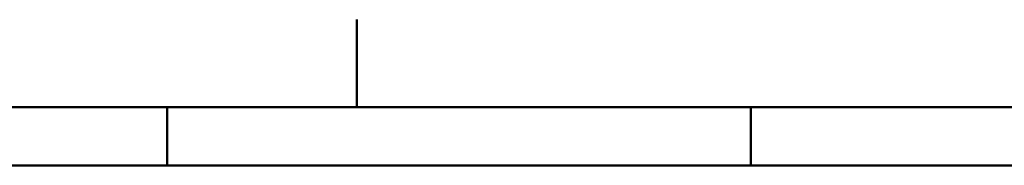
# Model space of a CAD drawing. Header units: millimetres. Extents: x 0 to 428, y 0 to 298.
# Tile 36 of 43: x 201 to 285, y 284 to 297. Entities that reach past the tile are written whole.
import ezdxf

# ---------------------------------------------------------------- set-up
doc = ezdxf.new("R2010")
doc.units = ezdxf.units.MM
doc.layers.add('am_0', color=7, linetype='Continuous', lineweight=50)
doc.layers.add('am_6', color=2, linetype='Continuous', lineweight=35)

# ---------------------------------------------------------------- blocks, each defined once
blk = doc.blocks.new('1_Drawing_frame_0_in_120240C2125Y1N4N_300Op0__1203')
at = {"layer": 'am_0'}
for p, q in [((230, 297), (230, 296.921)), ((230, 296.921), (230, 296.842)), ((230, 296.842), (230, 296.763)), ((230, 296.763), (230, 296.684)), ((230, 296.684), (230, 296.605)), ((230, 296.605), (230, 296.526)), ((230, 296.526), (230, 296.447)), ((230, 296.447), (230, 296.368)), ((230, 296.368), (230, 296.289)), ((230, 296.289), (230, 296.211)), ((230, 296.211), (230, 296.132)), ((230, 296.132), (230, 296.053)), ((230, 296.053), (230, 295.974)), ((230, 295.974), (230, 295.895)), ((230, 295.895), (230, 295.816)), ((230, 295.816), (230, 295.737)), ((230, 295.737), (230, 295.658)), ((230, 295.658), (230, 295.579)), ((230, 295.579), (230, 295.5)), ((230, 295.5), (230, 295.421)), ((230, 295.421), (230, 295.342)), ((230, 295.342), (230, 295.263)), ((230, 295.263), (230, 295.184)), ((230, 295.184), (230, 295.105)), ((230, 295.105), (230, 295.026)), ((230, 295.026), (230, 294.947)), ((230, 294.947), (230, 294.868)), ((230, 294.868), (230, 294.789)), ((230, 294.789), (230, 294.711)), ((230, 294.711), (230, 294.632)), ((230, 294.632), (230, 294.553)), ((230, 294.553), (230, 294.474)), ((230, 294.474), (230, 294.395)), ((230, 294.395), (230, 294.316)), ((230, 294.316), (230, 294.237)), ((230, 294.237), (230, 294.158)), ((230, 294.158), (230, 294.079)), ((230, 294.079), (230, 294)), ((230, 294), (230, 293.921)), ((230, 293.921), (230, 293.842)), ((230, 293.842), (230, 293.763)), ((230, 293.763), (230, 293.684)), ((230, 293.684), (230, 293.605)), ((230, 293.605), (230, 293.526)), ((230, 293.526), (230, 293.447)), ((230, 293.447), (230, 293.368)), ((230, 293.368), (230, 293.289)), ((230, 293.289), (230, 293.211)), ((230, 293.211), (230, 293.132)), ((230, 293.132), (230, 293.053)), ((230, 293.053), (230, 292.974)), ((230, 292.974), (230, 292.895)), ((230, 292.895), (230, 292.816)), ((230, 292.816), (230, 292.737)), ((230, 292.737), (230, 292.658)), ((230, 292.658), (230, 292.579)), ((230, 292.579), (230, 292.5)), ((230, 292.5), (230, 292.421)), ((230, 292.421), (230, 292.342)), ((230, 292.342), (230, 292.263)), ((230, 292.263), (230, 292.184)), ((230, 292.184), (230, 292.105)), ((230, 292.105), (230, 292.026)), ((230, 292.026), (230, 291.947)), ((230, 291.947), (230, 291.868)), ((230, 291.868), (230, 291.789)), ((230, 291.789), (230, 291.711)), ((230, 291.711), (230, 291.632)), ((230, 291.632), (230, 291.553)), ((230, 291.553), (230, 291.474)), ((230, 291.474), (230, 291.395)), ((230, 291.395), (230, 291.316)), ((230, 291.316), (230, 291.237)), ((230, 291.237), (230, 291.158)), ((230, 291.158), (230, 291.079)), ((230, 291.079), (230, 291)), ((230, 291), (230, 290.921)), ((230, 290.921), (230, 290.842)), ((230, 290.842), (230, 290.763)), ((230, 290.763), (230, 290.684)), ((230, 290.684), (230, 290.605)), ((230, 290.605), (230, 290.526)), ((230, 290.526), (230, 290.447)), ((230, 290.447), (230, 290.368)), ((230, 290.368), (230, 290.289)), ((230, 290.289), (230, 290.211)), ((230, 290.211), (230, 290.132)), ((230, 290.132), (230, 290.053)), ((230, 290.053), (230, 289.974)), ((7.5, 289.5), (412.5, 289.5)), ((213.75, 284.5), (213.75, 289.5)), ((230, 289.974), (230, 289.895)), ((230, 289.895), (230, 289.816)), ((230, 289.816), (230, 289.737)), ((230, 289.737), (230, 289.658)), ((230, 289.658), (230, 289.579)), ((230, 289.579), (230, 289.5)), ((263.75, 284.5), (263.75, 289.5)), ((20, 284.5), (407.5, 284.5))]:
    blk.add_line(p, q, dxfattribs=at)
at = {"layer": 'am_6', "flags": 8}
blk.add_attdef('ExcludeFromBOM', (425, 296.5), '', height=0.5, dxfattribs=at)

msp = doc.modelspace()

# ---------------------------------------------------------------- block references
msp.add_blockref('1_Drawing_frame_0_in_120240C2125Y1N4N_300Op0__1203', (0, 0))

doc.saveas('drawing.dxf')
